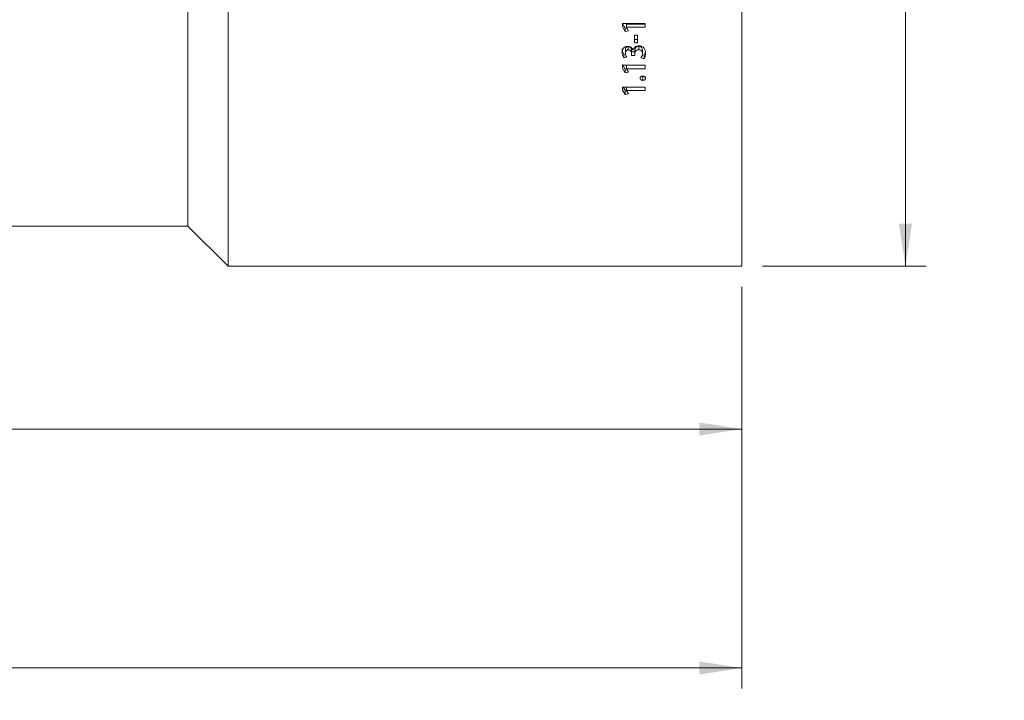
# Model space of a CAD drawing. Header units: millimetres. Extents: x 0 to 1118, y 0 to 864.
# Tile 24 of 78: x 221 to 297, y 380 to 433. Entities that reach past the tile are written whole.
import ezdxf

# ---------------------------------------------------------------- set-up
doc = ezdxf.new("R2010")
doc.units = ezdxf.units.MM
doc.styles.add('SLDTEXTSTYLE3', font='TXT', dxfattribs={"width": 0.605})
doc.dimstyles.new('SLDDIMSTYLE1', dxfattribs={"dimtxt": 3.175, "dimasz": 3.302, "dimexe": 0, "dimexo": 0.0625, "dimgap": 0.79375, "dimtad": 0, "dimtih": 1, "dimtoh": 1, "dimdec": 1, "dimlfac": 2, "dimrnd": 1e-09, "dimzin": 12, "dimdsep": 46, "dimtxsty": 'SLDTEXTSTYLE3', "dimsah": 1, "dimcen": 0.09, "dimadec": 0, "dimazin": 3, "dimtfac": 1, "dimtofl": 0, "dimtmove": 0, "dimatfit": 3, "dimfxl": 1, "dimfrac": 2, "dimtolj": 1, "dimtzin": 12, "dimarcsym": 0})

# ---------------------------------------------------------------- blocks, each defined once
blk = doc.blocks.new('_D_3')
at = {"color": 7, "linetype": 'Continuous', "lineweight": 0}
for p, q in [((278.58, 486.142), (291.28, 486.142)), ((289.68, 486.142), (289.68, 452.568)), ((289.68, 413.892), (289.68, 447.467)), ((278.58, 413.892), (291.28, 413.892))]:
    blk.add_line(p, q, dxfattribs=at)
for points in [[(289.68, 486.142), (289.172, 482.84), (290.188, 482.84)], [(289.68, 413.892), (290.188, 417.194), (289.172, 417.194)]]:
    blk.add_solid(points, dxfattribs=at)
at = {"color": 7, "linetype": 'Continuous', "lineweight": 0, "char_height": 3.175, "attachment_point": 1, "style": 'SLDTEXTSTYLE3'}
for s, insert in [('%%c', (281.908, 451.56)), ('144.5', (286.537, 451.569))]:
    blk.add_mtext(s, dxfattribs=dict(at, insert=insert))
blk = doc.blocks.new('_D_4')
at = {"color": 7, "linetype": 'Continuous', "lineweight": 0}
for p, q in [((60.18, 430.917), (60.18, 381.087)), ((276.98, 412.292), (276.98, 381.087)), ((60.18, 382.687), (163.123, 382.687)), ((276.98, 382.687), (174.037, 382.687))]:
    blk.add_line(p, q, dxfattribs=at)
for points in [[(60.18, 382.687), (63.482, 382.179), (63.482, 383.195)], [(276.98, 382.687), (273.678, 383.195), (273.678, 382.179)]]:
    blk.add_solid(points, dxfattribs=at)
at = {"color": 7, "linetype": 'Continuous', "lineweight": 0, "insert": (163.123, 384.343), "char_height": 3.175, "attachment_point": 1, "style": 'SLDTEXTSTYLE3'}
blk.add_mtext('433.6', dxfattribs=at)
blk = doc.blocks.new('_D_5')
at = {"color": 7, "linetype": 'Continuous', "lineweight": 0}
for p, q in [((147.554, 415.917), (147.554, 399.645)), ((276.98, 412.292), (276.98, 399.645)), ((147.554, 401.245), (206.81, 401.245)), ((276.98, 401.245), (217.724, 401.245))]:
    blk.add_line(p, q, dxfattribs=at)
for points in [[(147.554, 401.245), (150.856, 400.737), (150.856, 401.753)], [(276.98, 401.245), (273.678, 401.753), (273.678, 400.737)]]:
    blk.add_solid(points, dxfattribs=at)
at = {"color": 7, "linetype": 'Continuous', "lineweight": 0, "insert": (206.81, 402.902), "char_height": 3.175, "attachment_point": 1, "style": 'SLDTEXTSTYLE3'}
blk.add_mtext('258.9', dxfattribs=at)

msp = doc.modelspace()

# ---------------------------------------------------------------- linework, layer by layer
at = {"color": 7, "linetype": 'Continuous', "lineweight": 15}
for p, q in [((233.9548, 417.0174), (233.9548, 450.0174)), ((237.0798, 413.8924), (237.0798, 450.0174)), ((276.9798, 413.8924), (276.9798, 450.0174)), ((267.7023, 432.5024), (267.7023, 432.7502)), ((269.4782, 432.7502), (267.7023, 432.7502)), ((267.7023, 432.7448), (267.9155, 432.372)), ((267.7023, 432.5024), (267.9155, 432.1244)), ((267.9155, 432.372), (268.0417, 432.3966)), ((267.9155, 432.372), (267.9155, 432.1244)), ((267.9155, 432.1244), (268.1695, 432.1745)), ((268.0056, 432.7069), (269.4782, 432.7069)), ((268.0056, 432.7069), (268.0056, 432.464)), ((268.0056, 432.4592), (268.0056, 432.464)), ((268.0056, 432.464), (269.4782, 432.464)), ((268.1695, 432.1745), (268.0056, 432.4592)), ((269.4782, 432.464), (269.4782, 432.7502)), ((268.8682, 431.8404), (268.6427, 431.8404)), ((268.6427, 431.2358), (268.6427, 431.8404)), ((268.6427, 431.4958), (268.8682, 431.4958)), ((268.8682, 431.2358), (268.8682, 431.8404)), ((267.9279, 430.7245), (267.9279, 430.4537)), ((268.1574, 430.9615), (268.1574, 430.694)), ((268.4155, 430.6676), (268.4155, 430.396)), ((268.4155, 430.6676), (268.4159, 430.5425)), ((268.4159, 430.5425), (268.4159, 430.2692)), ((268.4159, 430.5425), (268.6629, 430.5425)), ((268.5339, 430.6813), (268.5285, 430.6812)), ((268.6427, 431.2358), (268.8682, 431.2358)), ((268.6629, 430.6719), (268.6629, 430.4004)), ((268.9659, 430.9833), (268.9659, 430.7161)), ((269.2526, 430.6847), (269.2526, 430.4133)), ((267.8048, 430.3595), (267.9395, 430.395)), ((267.8048, 430.3595), (267.8048, 430.0836)), ((267.8048, 430.0836), (268.0442, 430.1475)), ((268.4155, 430.396), (268.4159, 430.2692)), ((268.4159, 430.2692), (268.6629, 430.2692)), ((268.6629, 430.2692), (268.6629, 430.4004)), ((269.1422, 430.0734), (269.3884, 430.009)), ((269.2375, 430.3248), (269.3884, 430.286)), ((269.3884, 430.286), (269.3884, 430.009)), ((267.7023, 429.559), (267.9155, 429.2104)), ((267.7023, 429.2719), (267.7023, 429.504)), ((269.4782, 429.504), (267.7023, 429.504)), ((267.7023, 429.2719), (267.9155, 428.9183)), ((267.9155, 429.2104), (268.0082, 429.2272)), ((267.9155, 429.2104), (267.9155, 428.9183)), ((267.9155, 428.9183), (268.1695, 428.9652)), ((268.0056, 429.504), (268.0056, 429.2359)), ((268.0056, 429.2314), (268.0056, 429.2359)), ((268.0056, 429.2359), (269.4782, 429.2359)), ((268.1695, 428.9652), (268.0056, 429.2314)), ((269.4782, 429.2359), (269.4782, 429.504)), ((269.2892, 428.6313), (269.2892, 428.3311)), ((267.7023, 427.5813), (267.7023, 427.8036)), ((269.4782, 427.8036), (267.7023, 427.8036)), ((267.7023, 427.5813), (267.9155, 427.243)), ((267.7587, 427.8036), (267.9155, 427.5583)), ((267.9155, 427.5583), (268.0056, 427.5739)), ((267.9155, 427.5583), (267.9155, 427.243)), ((268.0056, 427.8036), (268.0056, 427.5469)), ((268.0056, 427.5426), (268.0056, 427.5469)), ((268.0056, 427.5469), (269.4782, 427.5469)), ((268.1695, 427.2878), (268.0056, 427.5426)), ((269.4782, 427.5469), (269.4782, 427.8036)), ((267.9155, 427.243), (268.1695, 427.2878)), ((195.8448, 417.0174), (233.9548, 417.0174)), ((233.9548, 417.0174), (237.0798, 413.8924)), ((237.0798, 413.8924), (276.9798, 413.8924))]:
    msp.add_line(p, q, dxfattribs=at)
for points, knots in [([(268.1006, 430.9713), (268.0684, 430.9697), (268.0039, 430.9665), (267.9124, 430.9369), (267.8332, 430.889), (267.7475, 430.8067), (267.6879, 430.6759), (267.6806, 430.5677), (267.6769, 430.5135)], [0, 0, 0, 0, 0.125107, 0.2501485, 0.3752046, 0.5003087, 0.7496576, 1, 1, 1, 1]), ([(267.6769, 430.7834), (267.6815, 430.709), (267.6906, 430.5601), (267.7668, 430.4264), (267.8048, 430.3595)], [0, 0, 0, 0, 0.5002302, 1, 1, 1, 1]), ([(267.6769, 430.5135), (267.6815, 430.438), (267.6906, 430.2872), (267.7668, 430.1514), (267.8048, 430.0836)], [0, 0, 0, 0, 0.50065589, 1, 1, 1, 1]), ([(267.9279, 430.7245), (267.9299, 430.7531), (267.934, 430.8098), (267.9665, 430.8784), (268.0137, 430.9203), (268.057, 430.9445), (268.1059, 430.9595), (268.1403, 430.9608), (268.1574, 430.9615)], [0, 0, 0, 0, 0.250209, 0.4953423, 0.6233296, 0.7481599, 0.8742485, 1, 1, 1, 1]), ([(267.9279, 430.4537), (267.9299, 430.4827), (267.934, 430.5401), (267.9664, 430.6097), (268.0137, 430.6522), (268.0569, 430.6767), (268.1058, 430.692), (268.1402, 430.6933), (268.1574, 430.694)], [0, 0, 0, 0, 0.2516456, 0.4976908, 0.6256028, 0.7499635, 0.8752385, 1, 1, 1, 1]), ([(268.5285, 430.6812), (268.5107, 430.7201), (268.4751, 430.7978), (268.3803, 430.8971), (268.2705, 430.9489), (268.1746, 430.9691), (268.1253, 430.9705), (268.1006, 430.9713)], [0, 0, 0, 0, 0.2503616, 0.4999631, 0.7494061, 0.8746412, 1, 1, 1, 1]), ([(268.1574, 430.9615), (268.1777, 430.9598), (268.2183, 430.9565), (268.2752, 430.9366), (268.3239, 430.905), (268.3694, 430.8483), (268.3985, 430.7846), (268.4142, 430.7182), (268.4151, 430.6844), (268.4155, 430.6676)], [0, 0, 0, 0, 0.1261576, 0.2517965, 0.3770066, 0.501843, 0.7508598, 0.8754233, 1, 1, 1, 1]), ([(268.1574, 430.694), (268.1777, 430.6923), (268.2183, 430.689), (268.2752, 430.6687), (268.324, 430.6367), (268.3695, 430.5792), (268.3985, 430.5146), (268.4142, 430.4473), (268.4151, 430.4131), (268.4155, 430.396)], [0, 0, 0, 0, 0.125123, 0.249946, 0.3747568, 0.4996803, 0.7495731, 0.8747528, 1, 1, 1, 1]), ([(268.9794, 431.0141), (268.9254, 431.0096), (268.8443, 431.0028), (268.7462, 430.9626), (268.6608, 430.9067), (268.5752, 430.8141), (268.5477, 430.7256), (268.5339, 430.6813)], [0, 0, 0, 0, 0.2498398, 0.3746686, 0.5003083, 0.7500703, 1, 1, 1, 1]), ([(268.6629, 430.6719), (268.6661, 430.7092), (268.6724, 430.7838), (268.7203, 430.8707), (268.7771, 430.929), (268.8534, 430.9712), (268.9209, 430.9784), (268.9659, 430.9833)], [0, 0, 0, 0, 0.2488133, 0.4981225, 0.6232577, 0.7489263, 1, 1, 1, 1]), ([(268.6629, 430.4004), (268.6661, 430.4382), (268.6724, 430.5138), (268.7202, 430.6018), (268.777, 430.661), (268.8532, 430.7038), (268.9209, 430.7112), (268.9659, 430.7161)], [0, 0, 0, 0, 0.2502316, 0.5004191, 0.6255604, 0.7507538, 1, 1, 1, 1]), ([(268.9659, 430.9833), (268.9877, 430.9826), (269.0306, 430.9813), (269.0922, 430.9611), (269.1456, 430.9304), (269.2048, 430.8775), (269.2442, 430.7915), (269.2498, 430.7203), (269.2526, 430.6847)], [0, 0, 0, 0, 0.1266776, 0.2504318, 0.3810001, 0.5027927, 0.7510636, 1, 1, 1, 1]), ([(268.9659, 430.7161), (268.9877, 430.7155), (269.0307, 430.7141), (269.0923, 430.6936), (269.1457, 430.6625), (269.205, 430.6087), (269.2442, 430.5216), (269.2498, 430.4495), (269.2526, 430.4133)], [0, 0, 0, 0, 0.1256726, 0.2486371, 0.3787288, 0.5004538, 0.7496496, 1, 1, 1, 1]), ([(269.5036, 430.427), (269.4991, 430.4953), (269.49, 430.6318), (269.4167, 430.7967), (269.3138, 430.9042), (269.2161, 430.9678), (269.1205, 430.9997), (269.0404, 431.0123), (268.9998, 431.0135), (268.9794, 431.0141)], [0, 0, 0, 0, 0.2502454, 0.4996554, 0.6247562, 0.7497377, 0.8747234, 0.9373446, 1, 1, 1, 1]), ([(269.3884, 430.286), (269.4254, 430.3509), (269.4758, 430.439), (269.4842, 430.536), (269.4864, 430.5616)], [0, 0, 0, 0, 0.7362824, 1, 1, 1, 1]), ([(268.0442, 430.1475), (268.0113, 430.1959), (267.9468, 430.2909), (267.9341, 430.4001), (267.9279, 430.4537)], [0, 0, 0, 0, 0.5090517, 1, 1, 1, 1]), ([(269.2526, 430.4133), (269.2468, 430.3537), (269.2351, 430.2343), (269.1732, 430.127), (269.1422, 430.0734)], [0, 0, 0, 0, 0.4999934, 1, 1, 1, 1]), ([(269.3884, 430.009), (269.423, 430.0754), (269.4924, 430.2083), (269.4999, 430.354), (269.5036, 430.427)], [0, 0, 0, 0, 0.4994072, 1, 1, 1, 1]), ([(269.2892, 428.6551), (269.2616, 428.6533), (269.2201, 428.6505), (269.169, 428.6328), (269.1357, 428.6129), (269.1078, 428.5881), (269.0886, 428.5584), (269.0767, 428.5263), (269.0754, 428.5042), (269.0747, 428.4931)], [0, 0, 0, 0, 0.24962804, 0.37525936, 0.49972778, 0.62475683, 0.74977399, 0.87479992, 1, 1, 1, 1]), ([(269.0747, 428.4931), (269.0775, 428.471), (269.0818, 428.4378), (269.109, 428.399), (269.1365, 428.3743), (269.1699, 428.3545), (269.2076, 428.3407), (269.248, 428.3331), (269.2754, 428.3318), (269.2892, 428.3311)], [0, 0, 0, 0, 0.249254, 0.3734317, 0.4993703, 0.6237977, 0.7495741, 0.8747153, 1, 1, 1, 1]), ([(269.5036, 428.493), (269.5009, 428.5152), (269.4969, 428.5483), (269.47, 428.5875), (269.4423, 428.6123), (269.4087, 428.6324), (269.3706, 428.6455), (269.3305, 428.6538), (269.3029, 428.6547), (269.2892, 428.6551)], [0, 0, 0, 0, 0.24943517, 0.3721731, 0.49948074, 0.62453025, 0.74964584, 0.87475826, 1, 1, 1, 1]), ([(269.2892, 428.3311), (269.3167, 428.333), (269.3581, 428.3357), (269.4082, 428.3547), (269.4416, 428.3744), (269.4693, 428.399), (269.4966, 428.4378), (269.5008, 428.4708), (269.5036, 428.493)], [0, 0, 0, 0, 0.2498032, 0.375094, 0.5001547, 0.627644, 0.7504023, 1, 1, 1, 1])]:
    msp.add_open_spline(points, degree=3, knots=knots, dxfattribs=at)

# ---------------------------------------------------------------- dimensions: what is measured, and where the dimension line sits
at = {"color": 7, "linetype": 'Continuous', "lineweight": 0}
dim = msp.add_linear_dim(base=(289.6798, 486.1424), p1=(276.9798, 413.8924), p2=(276.9798, 486.1424), angle=90, text='%%c<>', dimstyle='SLDDIMSTYLE1', dxfattribs=at)
dim.commit()
dim.dimension.update_dxf_attribs({"geometry": '_D_3', "text_midpoint": (289.6798, 450.0174), "dimtype": 160})
for base, p2, picture, middle in [((60.1798, 382.6865), (60.1798, 432.5174), '_D_4', (168.5798, 382.6865)), ((147.554, 401.2453), (147.554, 417.5174), '_D_5', (212.2669, 401.2453))]:
    dim = msp.add_linear_dim(base=base, p1=(276.9798, 413.8924), p2=p2, dimstyle='SLDDIMSTYLE1', dxfattribs=at)
    dim.commit()
    dim.dimension.update_dxf_attribs({"geometry": picture, "text_midpoint": middle, "dimtype": 160})

doc.saveas('drawing.dxf')
